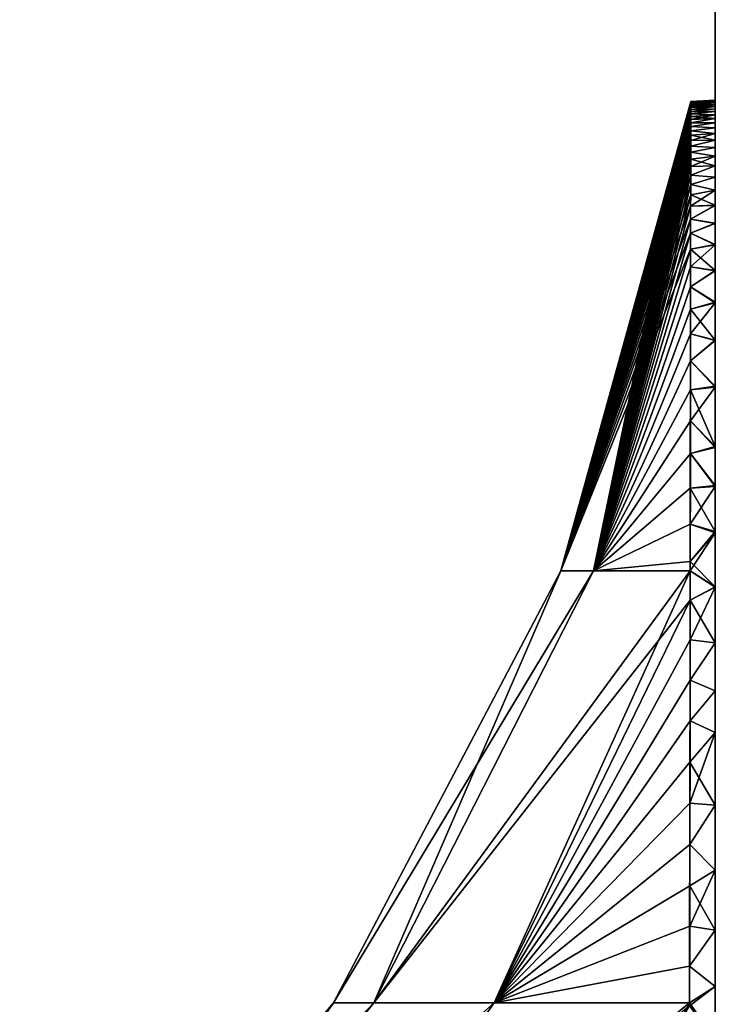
# Model space of a CAD drawing. Header units: millimetres. Extents: x -214 to 214, y -69 to 583.
# Tile 14 of 93: x -96 to -67, y 51 to 91. Entities that reach past the tile are written whole.
import ezdxf

# ---------------------------------------------------------------- set-up
doc = ezdxf.new("R2010")
doc.units = ezdxf.units.MM
doc.header["$LTSCALE"] = 62.021132
for name, color, linetype in [('781', 7, 'CONTINUOUS'), ('782', 7, 'CONTINUOUS'), ('80', 7, 'CONTINUOUS')]:
    doc.layers.add(name, color=color, linetype=linetype)

msp = doc.modelspace()

# ---------------------------------------------------------------- linework, layer by layer
at = {"layer": '781', "color": 7, "linetype": 'Continuous'}
for points in [[(-73.356, 68.506, 0), (-72.014, 68.506, 14.256), (-68.009, 87.801, 0.159), (-73.356, 68.506, 0)], [(-68.009, 87.792, -0.476), (-73.356, 68.506, 0), (-68.009, 87.801, -0.159), (-68.009, 87.792, -0.476)], [(-68.009, 87.801, -0.159), (-73.356, 68.506, 0), (-68.009, 87.801, 0.159), (-68.009, 87.801, -0.159)], [(-68.009, 87.775, -0.794), (-73.356, 68.506, 0), (-68.009, 87.792, -0.476), (-68.009, 87.775, -0.794)], [(-68.009, 87.749, -1.115), (-73.356, 68.506, 0), (-68.009, 87.775, -0.794), (-68.009, 87.749, -1.115)], [(-68.009, 87.713, -1.437), (-73.356, 68.506, 0), (-68.009, 87.749, -1.115), (-68.009, 87.713, -1.437)], [(-68.009, 87.669, -1.763), (-73.356, 68.506, 0), (-68.009, 87.713, -1.437), (-68.009, 87.669, -1.763)], [(-68.009, 87.615, -2.093), (-73.356, 68.506, 0), (-68.009, 87.669, -1.763), (-68.009, 87.615, -2.093)], [(-68.009, 87.55, -2.428), (-73.356, 68.506, 0), (-68.009, 87.615, -2.093), (-68.009, 87.55, -2.428)], [(-68.009, 87.476, -2.769), (-73.356, 68.506, 0), (-68.009, 87.55, -2.428), (-68.009, 87.476, -2.769)], [(-68.009, 87.39, -3.116), (-73.356, 68.506, 0), (-68.009, 87.476, -2.769), (-68.009, 87.39, -3.116)], [(-68.009, 87.801, 0.159), (-72.014, 68.506, 14.256), (-68.009, 87.792, 0.476), (-68.009, 87.801, 0.159)], [(-68.009, 87.792, 0.476), (-72.014, 68.506, 14.256), (-68.009, 87.775, 0.794), (-68.009, 87.792, 0.476)], [(-68.009, 87.775, 0.794), (-72.014, 68.506, 14.256), (-68.009, 87.749, 1.115), (-68.009, 87.775, 0.794)], [(-68.009, 87.749, 1.115), (-72.014, 68.506, 14.256), (-68.009, 87.713, 1.437), (-68.009, 87.749, 1.115)], [(-68.009, 87.713, 1.437), (-72.014, 68.506, 14.256), (-68.009, 87.669, 1.763), (-68.009, 87.713, 1.437)], [(-68.009, 87.669, 1.763), (-72.014, 68.506, 14.256), (-68.009, 87.615, 2.093), (-68.009, 87.669, 1.763)], [(-68.009, 87.615, 2.093), (-72.014, 68.506, 14.256), (-68.009, 87.55, 2.428), (-68.009, 87.615, 2.093)], [(-68.009, 87.55, 2.428), (-72.014, 68.506, 14.256), (-68.009, 87.476, 2.769), (-68.009, 87.55, 2.428)], [(-68.009, 87.476, 2.769), (-72.014, 68.506, 14.256), (-68.009, 87.39, 3.116), (-68.009, 87.476, 2.769)], [(-68.009, 87.292, -3.471), (-73.356, 68.506, 0), (-68.009, 87.39, -3.116), (-68.009, 87.292, -3.471)], [(-68.01, 87.183, -3.834), (-73.356, 68.506, 0), (-68.009, 87.292, -3.471), (-68.01, 87.183, -3.834)], [(-68.01, 87.059, -4.207), (-73.356, 68.506, 0), (-68.01, 87.183, -3.834), (-68.01, 87.059, -4.207)], [(-68.01, 86.922, -4.591), (-73.356, 68.506, 0), (-68.01, 87.059, -4.207), (-68.01, 86.922, -4.591)], [(-68.009, 87.39, 3.116), (-72.014, 68.506, 14.256), (-68.009, 87.292, 3.471), (-68.009, 87.39, 3.116)], [(-68.009, 87.292, 3.471), (-72.014, 68.506, 14.256), (-68.01, 87.183, 3.834), (-68.009, 87.292, 3.471)], [(-68.01, 87.183, 3.834), (-72.014, 68.506, 14.256), (-68.01, 87.059, 4.207), (-68.01, 87.183, 3.834)], [(-68.01, 87.059, 4.207), (-72.014, 68.506, 14.256), (-68.01, 86.922, 4.591), (-68.01, 87.059, 4.207)], [(-68.01, 86.768, -4.988), (-73.356, 68.506, 0), (-68.01, 86.922, -4.591), (-68.01, 86.768, -4.988)], [(-68.01, 86.598, -5.398), (-73.356, 68.506, 0), (-68.01, 86.768, -4.988), (-68.01, 86.598, -5.398)], [(-68.01, 86.922, 4.591), (-72.014, 68.506, 14.256), (-68.01, 86.768, 4.988), (-68.01, 86.922, 4.591)], [(-68.01, 86.768, 4.988), (-72.014, 68.506, 14.256), (-68.01, 86.598, 5.398), (-68.01, 86.768, 4.988)], [(-68.011, 86.41, -5.824), (-73.356, 68.506, 0), (-68.01, 86.598, -5.398), (-68.011, 86.41, -5.824)], [(-68.011, 86.201, -6.267), (-73.356, 68.506, 0), (-68.011, 86.41, -5.824), (-68.011, 86.201, -6.267)], [(-68.011, 85.971, -6.73), (-73.356, 68.506, 0), (-68.011, 86.201, -6.267), (-68.011, 85.971, -6.73)], [(-68.01, 86.598, 5.398), (-72.014, 68.506, 14.256), (-68.011, 86.41, 5.824), (-68.01, 86.598, 5.398)], [(-68.011, 86.41, 5.824), (-72.014, 68.506, 14.256), (-68.011, 86.201, 6.267), (-68.011, 86.41, 5.824)], [(-68.011, 86.201, 6.267), (-72.014, 68.506, 14.256), (-68.011, 85.971, 6.73), (-68.011, 86.201, 6.267)], [(-68.011, 85.716, -7.214), (-73.356, 68.506, 0), (-68.011, 85.971, -6.73), (-68.011, 85.716, -7.214)], [(-68.011, 85.971, 6.73), (-72.014, 68.506, 14.256), (-68.011, 85.716, 7.214), (-68.011, 85.971, 6.73)], [(-68.012, 85.434, -7.722), (-73.356, 68.506, 0), (-68.011, 85.716, -7.214), (-68.012, 85.434, -7.722)], [(-68.012, 85.122, -8.257), (-73.356, 68.506, 0), (-68.012, 85.434, -7.722), (-68.012, 85.122, -8.257)], [(-68.011, 85.716, 7.214), (-72.014, 68.506, 14.256), (-68.012, 85.434, 7.722), (-68.011, 85.716, 7.214)], [(-68.012, 85.434, 7.722), (-72.014, 68.506, 14.256), (-68.012, 85.122, 8.257), (-68.012, 85.434, 7.722)], [(-68.013, 84.776, -8.823), (-73.356, 68.506, 0), (-68.012, 85.122, -8.257), (-68.013, 84.776, -8.823)], [(-68.012, 85.122, 8.257), (-72.014, 68.506, 14.256), (-68.013, 84.776, 8.823), (-68.012, 85.122, 8.257)], [(-68.013, 84.393, -9.423), (-73.356, 68.506, 0), (-68.013, 84.776, -8.823), (-68.013, 84.393, -9.423)], [(-68.013, 84.776, 8.823), (-72.014, 68.506, 14.256), (-68.013, 84.393, 9.423), (-68.013, 84.776, 8.823)], [(-68.013, 83.968, -10.062), (-73.356, 68.506, 0), (-68.013, 84.393, -9.423), (-68.013, 83.968, -10.062)], [(-68.013, 84.393, 9.423), (-72.014, 68.506, 14.256), (-68.013, 83.968, 10.062), (-68.013, 84.393, 9.423)], [(-68.014, 83.496, -10.744), (-73.356, 68.506, 0), (-68.013, 83.968, -10.062), (-68.014, 83.496, -10.744)], [(-68.013, 83.968, 10.062), (-72.014, 68.506, 14.256), (-68.014, 83.496, 10.744), (-68.013, 83.968, 10.062)], [(-68.015, 82.97, -11.476), (-73.356, 68.506, 0), (-68.014, 83.496, -10.744), (-68.015, 82.97, -11.476)], [(-68.014, 83.496, 10.744), (-72.014, 68.506, 14.256), (-68.015, 82.97, 11.476), (-68.014, 83.496, 10.744)], [(-68.015, 82.385, -12.263), (-73.356, 68.506, 0), (-68.015, 82.97, -11.476), (-68.015, 82.385, -12.263)], [(-68.015, 82.97, 11.476), (-72.014, 68.506, 14.256), (-68.015, 82.385, 12.263), (-68.015, 82.97, 11.476)], [(-68.016, 81.731, -13.113), (-73.356, 68.506, 0), (-68.015, 82.385, -12.263), (-68.016, 81.731, -13.113)], [(-68.015, 82.385, 12.263), (-72.014, 68.506, 14.256), (-68.016, 81.731, 13.113), (-68.015, 82.385, 12.263)], [(-72.014, 68.506, -14.256), (-73.356, 68.506, 0), (-68.016, 81.731, -13.113), (-72.014, 68.506, -14.256)], [(-68.017, 81.001, -14.033), (-72.014, 68.506, -14.256), (-68.016, 81.731, -13.113), (-68.017, 81.001, -14.033)], [(-68.016, 81.731, 13.113), (-72.014, 68.506, 14.256), (-68.017, 81.001, 14.033), (-68.016, 81.731, 13.113)], [(-68.018, 80.184, -15.033), (-72.014, 68.506, -14.256), (-68.017, 81.001, -14.033), (-68.018, 80.184, -15.033)], [(-72.014, 68.506, 14.256), (-68.031, 68.511, 28.007), (-68.017, 81.001, 14.033), (-72.014, 68.506, 14.256)], [(-68.017, 81.001, 14.033), (-68.031, 68.511, 28.007), (-68.018, 80.184, 15.033), (-68.017, 81.001, 14.033)], [(-68.019, 79.271, -16.123), (-72.014, 68.506, -14.256), (-68.018, 80.184, -15.033), (-68.019, 79.271, -16.123)], [(-68.018, 80.184, 15.033), (-68.031, 68.511, 28.007), (-68.019, 79.271, 16.123), (-68.018, 80.184, 15.033)], [(-68.02, 78.253, -17.309), (-72.014, 68.506, -14.256), (-68.019, 79.271, -16.123), (-68.02, 78.253, -17.309)], [(-68.019, 79.271, 16.123), (-68.031, 68.511, 28.007), (-68.02, 78.253, 17.309), (-68.019, 79.271, 16.123)], [(-68.021, 77.144, -18.576), (-72.014, 68.506, -14.256), (-68.02, 78.253, -17.309), (-68.021, 77.144, -18.576)], [(-68.02, 78.253, 17.309), (-68.031, 68.511, 28.007), (-68.021, 77.144, 18.576), (-68.02, 78.253, 17.309)], [(-68.023, 75.953, -19.913), (-72.014, 68.506, -14.256), (-68.021, 77.144, -18.576), (-68.023, 75.953, -19.913)], [(-68.021, 77.144, 18.576), (-68.031, 68.511, 28.007), (-68.023, 75.953, 19.913), (-68.021, 77.144, 18.576)], [(-68.024, 74.681, -21.32), (-72.014, 68.506, -14.256), (-68.023, 75.953, -19.913), (-68.024, 74.681, -21.32)], [(-68.023, 75.953, 19.913), (-68.031, 68.511, 28.007), (-68.024, 74.681, 21.32), (-68.023, 75.953, 19.913)], [(-68.026, 73.333, -22.796), (-72.014, 68.506, -14.256), (-68.024, 74.681, -21.32), (-68.026, 73.333, -22.796)], [(-68.024, 74.681, 21.32), (-68.031, 68.511, 28.007), (-68.026, 73.333, 22.796), (-68.024, 74.681, 21.32)], [(-68.027, 71.914, -24.337), (-72.014, 68.506, -14.256), (-68.026, 73.333, -22.796), (-68.027, 71.914, -24.337)], [(-68.031, 68.511, 28.007), (-68.031, 68.888, 27.601), (-68.026, 73.333, 22.796), (-68.031, 68.511, 28.007)], [(-68.031, 68.888, 27.601), (-68.029, 70.429, 25.941), (-68.026, 73.333, 22.796), (-68.031, 68.888, 27.601)], [(-68.027, 71.914, 24.337), (-68.026, 73.333, 22.796), (-68.029, 70.429, 25.941), (-68.027, 71.914, 24.337)], [(-68.029, 70.429, -25.941), (-72.014, 68.506, -14.256), (-68.027, 71.914, -24.337), (-68.029, 70.429, -25.941)], [(-68.031, 68.888, -27.601), (-72.014, 68.506, -14.256), (-68.029, 70.429, -25.941), (-68.031, 68.888, -27.601)], [(-68.031, 68.511, -28.007), (-72.014, 68.506, -14.256), (-68.031, 68.888, -27.601), (-68.031, 68.511, -28.007)], [(-81.031, 50.751, -16.835), (-82.701, 50.751, 0), (-72.014, 68.506, -14.256), (-81.031, 50.751, -16.835)], [(-82.701, 50.751, 0), (-81.031, 50.751, 16.835), (-73.356, 68.506, 0), (-82.701, 50.751, 0)], [(-72.014, 68.506, -14.256), (-82.701, 50.751, 0), (-73.356, 68.506, 0), (-72.014, 68.506, -14.256)], [(-68.033, 67.3, -29.312), (-81.031, 50.751, -16.835), (-68.031, 68.511, -28.007), (-68.033, 67.3, -29.312)], [(-68.031, 68.511, -28.007), (-81.031, 50.751, -16.835), (-72.014, 68.506, -14.256), (-68.031, 68.511, -28.007)], [(-81.031, 50.751, 16.835), (-76.086, 50.751, 33.014), (-68.031, 68.511, 28.007), (-81.031, 50.751, 16.835)], [(-72.014, 68.506, 14.256), (-81.031, 50.751, 16.835), (-68.031, 68.511, 28.007), (-72.014, 68.506, 14.256)], [(-73.356, 68.506, 0), (-81.031, 50.751, 16.835), (-72.014, 68.506, 14.256), (-73.356, 68.506, 0)], [(-68.031, 68.511, 28.007), (-76.086, 50.751, 33.014), (-68.033, 67.3, 29.312), (-68.031, 68.511, 28.007)], [(-76.086, 50.751, -33.014), (-81.031, 50.751, -16.835), (-68.033, 67.3, -29.312), (-76.086, 50.751, -33.014)], [(-68.035, 65.673, -31.068), (-76.086, 50.751, -33.014), (-68.033, 67.3, -29.312), (-68.035, 65.673, -31.068)], [(-68.033, 67.3, 29.312), (-76.086, 50.751, 33.014), (-68.035, 65.673, 31.068), (-68.033, 67.3, 29.312)], [(-68.037, 64.018, -32.863), (-76.086, 50.751, -33.014), (-68.035, 65.673, -31.068), (-68.037, 64.018, -32.863)], [(-76.086, 50.751, 33.014), (-68.058, 50.751, 47.907), (-68.035, 65.673, 31.068), (-76.086, 50.751, 33.014)], [(-68.035, 65.673, 31.068), (-68.058, 50.751, 47.907), (-68.037, 64.018, 32.863), (-68.035, 65.673, 31.068)], [(-68.04, 62.342, -34.692), (-76.086, 50.751, -33.014), (-68.037, 64.018, -32.863), (-68.04, 62.342, -34.692)], [(-68.037, 64.018, 32.863), (-68.058, 50.751, 47.907), (-68.04, 62.342, 34.692), (-68.037, 64.018, 32.863)], [(-68.042, 60.652, -36.55), (-76.086, 50.751, -33.014), (-68.04, 62.342, -34.692), (-68.042, 60.652, -36.55)], [(-68.04, 62.342, 34.692), (-68.058, 50.751, 47.907), (-68.042, 60.652, 36.55), (-68.04, 62.342, 34.692)], [(-68.044, 58.957, -38.434), (-76.086, 50.751, -33.014), (-68.042, 60.652, -36.55), (-68.044, 58.957, -38.434)], [(-68.042, 60.652, 36.55), (-68.058, 50.751, 47.907), (-68.044, 58.957, 38.434), (-68.042, 60.652, 36.55)], [(-68.047, 57.26, -40.34), (-76.086, 50.751, -33.014), (-68.044, 58.957, -38.434), (-68.047, 57.26, -40.34)], [(-68.044, 58.957, 38.434), (-68.058, 50.751, 47.907), (-68.047, 57.26, 40.34), (-68.044, 58.957, 38.434)], [(-68.05, 55.569, -42.265), (-76.086, 50.751, -33.014), (-68.047, 57.26, -40.34), (-68.05, 55.569, -42.265)], [(-68.047, 57.26, 40.34), (-68.058, 50.751, 47.907), (-68.05, 55.569, 42.265), (-68.047, 57.26, 40.34)], [(-68.053, 53.898, -44.192), (-76.086, 50.751, -33.014), (-68.05, 55.569, -42.265), (-68.053, 53.898, -44.192)], [(-68.05, 55.569, 42.265), (-68.058, 50.751, 47.907), (-68.053, 53.898, 44.192), (-68.05, 55.569, 42.265)], [(-68.056, 52.254, -46.119), (-76.086, 50.751, -33.014), (-68.053, 53.898, -44.192), (-68.056, 52.254, -46.119)], [(-68.058, 50.751, 47.907), (-68.056, 52.254, 46.119), (-68.053, 53.898, 44.192), (-68.058, 50.751, 47.907)], [(-68.058, 50.751, -47.907), (-76.086, 50.751, -33.014), (-68.056, 52.254, -46.119), (-68.058, 50.751, -47.907)], [(-93.392, 35.405, -20.726), (-95.595, 35.405), (-81.031, 50.751, -16.835), (-93.392, 35.405, -20.726)], [(-95.595, 35.405), (-93.392, 35.405, 20.726), (-82.701, 50.751, 0), (-95.595, 35.405)], [(-81.031, 50.751, -16.835), (-95.595, 35.405), (-82.701, 50.751, 0), (-81.031, 50.751, -16.835)], [(-86.88, 35.405, -40.526), (-93.392, 35.405, -20.726), (-76.086, 50.751, -33.014), (-86.88, 35.405, -40.526)], [(-76.086, 50.751, -33.014), (-93.392, 35.405, -20.726), (-81.031, 50.751, -16.835), (-76.086, 50.751, -33.014)], [(-93.392, 35.405, 20.726), (-86.88, 35.405, 40.526), (-76.086, 50.751, 33.014), (-93.392, 35.405, 20.726)], [(-82.701, 50.751, 0), (-93.392, 35.405, 20.726), (-81.031, 50.751, 16.835), (-82.701, 50.751, 0)], [(-81.031, 50.751, 16.835), (-93.392, 35.405, 20.726), (-76.086, 50.751, 33.014), (-81.031, 50.751, 16.835)], [(-68.059, 50.635, -48.047), (-86.88, 35.405, -40.526), (-68.058, 50.751, -47.907), (-68.059, 50.635, -48.047)], [(-68.058, 50.751, -47.907), (-86.88, 35.405, -40.526), (-76.086, 50.751, -33.014), (-68.058, 50.751, -47.907)], [(-86.88, 35.405, 40.526), (-76.352, 35.405, 58.514), (-68.058, 50.751, 47.907), (-86.88, 35.405, 40.526)], [(-76.086, 50.751, 33.014), (-86.88, 35.405, 40.526), (-68.058, 50.751, 47.907), (-76.086, 50.751, 33.014)], [(-68.058, 50.751, 47.907), (-76.352, 35.405, 58.514), (-68.059, 50.635, 48.047), (-68.058, 50.751, 47.907)]]:
    msp.add_3dface(points, dxfattribs=at)
at = {"layer": '782', "color": 7, "linetype": 'Continuous'}
for points in [[(-68.009, 87.801, -0.159), (-68.009, 87.801, 0.159), (-67, 87.855, 0.003), (-68.009, 87.801, -0.159)], [(-67, 87.848, -0.397), (-68.009, 87.801, -0.159), (-67, 87.855, 0.003), (-67, 87.848, -0.397)], [(-67, 87.855, 0.003), (-68.009, 87.801, 0.159), (-67, 87.848, 0.402), (-67, 87.855, 0.003)], [(-68.009, 87.792, -0.476), (-68.009, 87.801, -0.159), (-67, 87.848, -0.397), (-68.009, 87.792, -0.476)], [(-67, 87.828, -0.798), (-68.009, 87.792, -0.476), (-67, 87.848, -0.397), (-67, 87.828, -0.798)], [(-68.009, 87.801, 0.159), (-68.009, 87.792, 0.476), (-67, 87.848, 0.402), (-68.009, 87.801, 0.159)], [(-68.009, 87.792, 0.476), (-68.009, 87.775, 0.794), (-67, 87.848, 0.402), (-68.009, 87.792, 0.476)], [(-67, 87.848, 0.402), (-68.009, 87.775, 0.794), (-67, 87.827, 0.803), (-67, 87.848, 0.402)], [(-68.009, 87.775, -0.794), (-68.009, 87.792, -0.476), (-67, 87.828, -0.798), (-68.009, 87.775, -0.794)], [(-67, 87.793, -1.202), (-68.009, 87.775, -0.794), (-67, 87.828, -0.798), (-67, 87.793, -1.202)], [(-68.009, 87.775, 0.794), (-68.009, 87.749, 1.115), (-67, 87.827, 0.803), (-68.009, 87.775, 0.794)], [(-67, 87.827, 0.803), (-68.009, 87.749, 1.115), (-67, 87.793, 1.207), (-67, 87.827, 0.803)], [(-68.009, 87.713, -1.437), (-68.009, 87.749, -1.115), (-67, 87.793, -1.202), (-68.009, 87.713, -1.437)], [(-67, 87.744, -1.61), (-68.009, 87.713, -1.437), (-67, 87.793, -1.202), (-67, 87.744, -1.61)], [(-68.009, 87.749, -1.115), (-68.009, 87.775, -0.794), (-67, 87.793, -1.202), (-68.009, 87.749, -1.115)], [(-68.009, 87.749, 1.115), (-68.009, 87.713, 1.437), (-67, 87.793, 1.207), (-68.009, 87.749, 1.115)], [(-67, 87.793, 1.207), (-68.009, 87.713, 1.437), (-67, 87.744, 1.616), (-67, 87.793, 1.207)], [(-68.009, 87.669, -1.763), (-68.009, 87.713, -1.437), (-67, 87.744, -1.61), (-68.009, 87.669, -1.763)], [(-67, 87.68, -2.024), (-68.009, 87.669, -1.763), (-67, 87.744, -1.61), (-67, 87.68, -2.024)], [(-68.009, 87.713, 1.437), (-68.009, 87.669, 1.763), (-67, 87.744, 1.616), (-68.009, 87.713, 1.437)], [(-67, 87.744, 1.616), (-68.009, 87.669, 1.763), (-67, 87.679, 2.03), (-67, 87.744, 1.616)], [(-68.009, 87.615, -2.093), (-68.009, 87.669, -1.763), (-67, 87.68, -2.024), (-68.009, 87.615, -2.093)], [(-67, 87.601, -2.446), (-68.009, 87.615, -2.093), (-67, 87.68, -2.024), (-67, 87.601, -2.446)], [(-68.009, 87.669, 1.763), (-68.009, 87.615, 2.093), (-67, 87.679, 2.03), (-68.009, 87.669, 1.763)], [(-68.009, 87.615, 2.093), (-68.009, 87.55, 2.428), (-67, 87.679, 2.03), (-68.009, 87.615, 2.093)], [(-67, 87.679, 2.03), (-68.009, 87.55, 2.428), (-67, 87.599, 2.452), (-67, 87.679, 2.03)], [(-68.009, 87.55, -2.428), (-68.009, 87.615, -2.093), (-67, 87.601, -2.446), (-68.009, 87.55, -2.428)], [(-68.009, 87.476, -2.769), (-68.009, 87.55, -2.428), (-67, 87.601, -2.446), (-68.009, 87.476, -2.769)], [(-67, 87.504, -2.878), (-68.009, 87.476, -2.769), (-67, 87.601, -2.446), (-67, 87.504, -2.878)], [(-68.009, 87.55, 2.428), (-68.009, 87.476, 2.769), (-67, 87.599, 2.452), (-68.009, 87.55, 2.428)], [(-67, 87.599, 2.452), (-68.009, 87.476, 2.769), (-67, 87.503, 2.884), (-67, 87.599, 2.452)], [(-68.009, 87.39, -3.116), (-68.009, 87.476, -2.769), (-67, 87.504, -2.878), (-68.009, 87.39, -3.116)], [(-67, 87.39, -3.321), (-68.009, 87.39, -3.116), (-67, 87.504, -2.878), (-67, 87.39, -3.321)], [(-68.009, 87.476, 2.769), (-68.009, 87.39, 3.116), (-67, 87.503, 2.884), (-68.009, 87.476, 2.769)], [(-67, 87.503, 2.884), (-68.009, 87.39, 3.116), (-67, 87.388, 3.327), (-67, 87.503, 2.884)], [(-68.009, 87.292, 3.471), (-68.01, 87.183, 3.834), (-67, 87.254, 3.783), (-68.009, 87.292, 3.471)], [(-68.01, 87.183, -3.834), (-68.009, 87.292, -3.471), (-67, 87.256, -3.777), (-68.01, 87.183, -3.834)], [(-67, 87.101, -4.25), (-68.01, 87.183, -3.834), (-67, 87.256, -3.777), (-67, 87.101, -4.25)], [(-68.01, 87.183, 3.834), (-68.01, 87.059, 4.207), (-67, 87.254, 3.783), (-68.01, 87.183, 3.834)], [(-67, 87.254, 3.783), (-68.01, 87.059, 4.207), (-67, 87.098, 4.256), (-67, 87.254, 3.783)], [(-68.01, 87.059, -4.207), (-68.01, 87.183, -3.834), (-67, 87.101, -4.25), (-68.01, 87.059, -4.207)], [(-68.01, 86.922, -4.591), (-68.01, 87.059, -4.207), (-67, 87.101, -4.25), (-68.01, 86.922, -4.591)], [(-67, 86.922, -4.741), (-68.01, 86.922, -4.591), (-67, 87.101, -4.25), (-67, 86.922, -4.741)], [(-68.01, 87.059, 4.207), (-68.01, 86.922, 4.591), (-67, 87.098, 4.256), (-68.01, 87.059, 4.207)], [(-67, 87.098, 4.256), (-68.01, 86.922, 4.591), (-67, 86.919, 4.748), (-67, 87.098, 4.256)], [(-68.009, 87.292, -3.471), (-68.009, 87.39, -3.116), (-67, 87.39, -3.321), (-68.009, 87.292, -3.471)], [(-67, 87.256, -3.777), (-68.009, 87.292, -3.471), (-67, 87.39, -3.321), (-67, 87.256, -3.777)], [(-68.009, 87.39, 3.116), (-68.009, 87.292, 3.471), (-67, 87.388, 3.327), (-68.009, 87.39, 3.116)], [(-67, 87.388, 3.327), (-68.009, 87.292, 3.471), (-67, 87.254, 3.783), (-67, 87.388, 3.327)], [(-68.01, 86.768, -4.988), (-68.01, 86.922, -4.591), (-67, 86.922, -4.741), (-68.01, 86.768, -4.988)], [(-67, 86.717, -5.254), (-68.01, 86.768, -4.988), (-67, 86.922, -4.741), (-67, 86.717, -5.254)], [(-68.01, 86.922, 4.591), (-68.01, 86.768, 4.988), (-67, 86.919, 4.748), (-68.01, 86.922, 4.591)], [(-67, 86.919, 4.748), (-68.01, 86.768, 4.988), (-67, 86.714, 5.261), (-67, 86.919, 4.748)], [(-68.01, 86.598, -5.398), (-68.01, 86.768, -4.988), (-67, 86.717, -5.254), (-68.01, 86.598, -5.398)], [(-68.01, 86.768, 4.988), (-68.01, 86.598, 5.398), (-67, 86.714, 5.261), (-68.01, 86.768, 4.988)], [(-67, 86.482, -5.793), (-68.01, 86.598, -5.398), (-67, 86.717, -5.254), (-67, 86.482, -5.793)], [(-67, 86.714, 5.261), (-68.01, 86.598, 5.398), (-67, 86.479, 5.8), (-67, 86.714, 5.261)], [(-68.011, 86.41, -5.824), (-68.01, 86.598, -5.398), (-67, 86.482, -5.793), (-68.011, 86.41, -5.824)], [(-68.01, 86.598, 5.398), (-68.011, 86.41, 5.824), (-67, 86.479, 5.8), (-68.01, 86.598, 5.398)], [(-67, 86.215, -6.361), (-68.011, 86.41, -5.824), (-67, 86.482, -5.793), (-67, 86.215, -6.361)], [(-68.011, 86.41, 5.824), (-68.011, 86.201, 6.267), (-67, 86.479, 5.8), (-68.011, 86.41, 5.824)], [(-67, 86.479, 5.8), (-68.011, 86.201, 6.267), (-67, 86.211, 6.369), (-67, 86.479, 5.8)], [(-68.011, 86.201, -6.267), (-68.011, 86.41, -5.824), (-67, 86.215, -6.361), (-68.011, 86.201, -6.267)], [(-68.011, 85.971, -6.73), (-68.011, 86.201, -6.267), (-67, 86.215, -6.361), (-68.011, 85.971, -6.73)], [(-67, 85.909, -6.964), (-68.011, 85.971, -6.73), (-67, 86.215, -6.361), (-67, 85.909, -6.964)], [(-68.011, 86.201, 6.267), (-68.011, 85.971, 6.73), (-67, 86.211, 6.369), (-68.011, 86.201, 6.267)], [(-67, 86.211, 6.369), (-68.011, 85.971, 6.73), (-67, 85.905, 6.972), (-67, 86.211, 6.369)], [(-68.011, 85.716, -7.214), (-68.011, 85.971, -6.73), (-67, 85.909, -6.964), (-68.011, 85.716, -7.214)], [(-68.011, 85.971, 6.73), (-68.011, 85.716, 7.214), (-67, 85.905, 6.972), (-68.011, 85.971, 6.73)], [(-67, 85.559, -7.608), (-68.011, 85.716, -7.214), (-67, 85.909, -6.964), (-67, 85.559, -7.608)], [(-67, 85.905, 6.972), (-68.011, 85.716, 7.214), (-67, 85.554, 7.617), (-67, 85.905, 6.972)], [(-68.012, 85.434, -7.722), (-68.011, 85.716, -7.214), (-67, 85.559, -7.608), (-68.012, 85.434, -7.722)], [(-68.011, 85.716, 7.214), (-68.012, 85.434, 7.722), (-67, 85.554, 7.617), (-68.011, 85.716, 7.214)], [(-67, 85.158, -8.301), (-68.012, 85.434, -7.722), (-67, 85.559, -7.608), (-67, 85.158, -8.301)], [(-68.012, 85.434, 7.722), (-68.012, 85.122, 8.257), (-67, 85.554, 7.617), (-68.012, 85.434, 7.722)], [(-67, 85.554, 7.617), (-68.012, 85.122, 8.257), (-67, 85.152, 8.311), (-67, 85.554, 7.617)], [(-68.012, 85.122, -8.257), (-68.012, 85.434, -7.722), (-67, 85.158, -8.301), (-68.012, 85.122, -8.257)], [(-68.013, 84.776, -8.823), (-68.012, 85.122, -8.257), (-67, 85.158, -8.301), (-68.013, 84.776, -8.823)], [(-67, 84.695, -9.052), (-68.013, 84.776, -8.823), (-67, 85.158, -8.301), (-67, 84.695, -9.052)], [(-68.012, 85.122, 8.257), (-68.013, 84.776, 8.823), (-67, 85.152, 8.311), (-68.012, 85.122, 8.257)], [(-67, 85.152, 8.311), (-68.013, 84.776, 8.823), (-67, 84.688, 9.062), (-67, 85.152, 8.311)], [(-68.013, 84.393, -9.423), (-68.013, 84.776, -8.823), (-67, 84.695, -9.052), (-68.013, 84.393, -9.423)], [(-68.013, 84.776, 8.823), (-68.013, 84.393, 9.423), (-67, 84.688, 9.062), (-68.013, 84.776, 8.823)], [(-67, 84.159, -9.874), (-68.013, 84.393, -9.423), (-67, 84.695, -9.052), (-67, 84.159, -9.874)], [(-67, 84.688, 9.062), (-68.013, 84.393, 9.423), (-67, 84.152, 9.885), (-67, 84.688, 9.062)], [(-68.013, 83.968, -10.062), (-68.013, 84.393, -9.423), (-67, 84.159, -9.874), (-68.013, 83.968, -10.062)], [(-68.013, 84.393, 9.423), (-68.013, 83.968, 10.062), (-67, 84.152, 9.885), (-68.013, 84.393, 9.423)], [(-68.013, 83.968, 10.062), (-68.014, 83.496, 10.744), (-67, 84.152, 9.885), (-68.013, 83.968, 10.062)], [(-67, 84.152, 9.885), (-68.014, 83.496, 10.744), (-67, 83.525, 10.795), (-67, 84.152, 9.885)], [(-68.014, 83.496, -10.744), (-68.013, 83.968, -10.062), (-67, 83.535, -10.782), (-68.014, 83.496, -10.744)], [(-67, 83.535, -10.782), (-68.013, 83.968, -10.062), (-67, 84.159, -9.874), (-67, 83.535, -10.782)], [(-68.015, 82.97, -11.476), (-68.014, 83.496, -10.744), (-67, 83.535, -10.782), (-68.015, 82.97, -11.476)], [(-67, 82.798, -11.799), (-68.015, 82.97, -11.476), (-67, 83.535, -10.782), (-67, 82.798, -11.799)], [(-68.014, 83.496, 10.744), (-68.015, 82.97, 11.476), (-67, 83.525, 10.795), (-68.014, 83.496, 10.744)], [(-67, 83.525, 10.795), (-68.015, 82.97, 11.476), (-67, 82.787, 11.814), (-67, 83.525, 10.795)], [(-68.015, 82.385, -12.263), (-68.015, 82.97, -11.476), (-67, 82.798, -11.799), (-68.015, 82.385, -12.263)], [(-68.015, 82.97, 11.476), (-68.015, 82.385, 12.263), (-67, 82.787, 11.814), (-68.015, 82.97, 11.476)], [(-67, 81.919, -12.957), (-68.015, 82.385, -12.263), (-67, 82.798, -11.799), (-67, 81.919, -12.957)], [(-67, 82.787, 11.814), (-68.015, 82.385, 12.263), (-67, 81.906, 12.974), (-67, 82.787, 11.814)], [(-68.016, 81.731, -13.113), (-68.015, 82.385, -12.263), (-67, 81.919, -12.957), (-68.016, 81.731, -13.113)], [(-68.015, 82.385, 12.263), (-68.016, 81.731, 13.113), (-67, 81.906, 12.974), (-68.015, 82.385, 12.263)], [(-68.016, 81.731, 13.113), (-68.017, 81.001, 14.033), (-67, 81.906, 12.974), (-68.016, 81.731, 13.113)], [(-67, 81.906, 12.974), (-68.017, 81.001, 14.033), (-67, 80.834, 14.324), (-67, 81.906, 12.974)], [(-67, 80.85, -14.304), (-68.016, 81.731, -13.113), (-67, 81.919, -12.957), (-67, 80.85, -14.304)], [(-68.017, 81.001, -14.033), (-68.016, 81.731, -13.113), (-67, 80.85, -14.304), (-68.017, 81.001, -14.033)], [(-68.018, 80.184, -15.033), (-68.017, 81.001, -14.033), (-67, 80.85, -14.304), (-68.018, 80.184, -15.033)], [(-68.017, 81.001, 14.033), (-68.018, 80.184, 15.033), (-67, 80.834, 14.324), (-68.017, 81.001, 14.033)], [(-67, 79.547, -15.879), (-68.018, 80.184, -15.033), (-67, 80.85, -14.304), (-67, 79.547, -15.879)], [(-67, 80.834, 14.324), (-68.018, 80.184, 15.033), (-67, 79.528, 15.902), (-67, 80.834, 14.324)], [(-68.019, 79.271, -16.123), (-68.018, 80.184, -15.033), (-67, 79.547, -15.879), (-68.019, 79.271, -16.123)], [(-68.018, 80.184, 15.033), (-68.019, 79.271, 16.123), (-67, 79.528, 15.902), (-68.018, 80.184, 15.033)], [(-68.019, 79.271, 16.123), (-68.02, 78.253, 17.309), (-67, 79.528, 15.902), (-68.019, 79.271, 16.123)], [(-67, 79.528, 15.902), (-68.02, 78.253, 17.309), (-67, 77.97, 17.716), (-67, 79.528, 15.902)], [(-67, 77.994, -17.689), (-68.019, 79.271, -16.123), (-67, 79.547, -15.879), (-67, 77.994, -17.689)], [(-68.02, 78.253, -17.309), (-68.019, 79.271, -16.123), (-67, 77.994, -17.689), (-68.02, 78.253, -17.309)], [(-68.021, 77.144, -18.576), (-68.02, 78.253, -17.309), (-67, 77.994, -17.689), (-68.021, 77.144, -18.576)], [(-68.02, 78.253, 17.309), (-68.021, 77.144, 18.576), (-67, 77.97, 17.716), (-68.02, 78.253, 17.309)], [(-67, 76.094, -19.836), (-68.021, 77.144, -18.576), (-67, 77.994, -17.689), (-67, 76.094, -19.836)], [(-67, 77.97, 17.716), (-68.021, 77.144, 18.576), (-67, 76.065, 19.868), (-67, 77.97, 17.716)], [(-68.023, 75.953, -19.913), (-68.021, 77.144, -18.576), (-67, 76.094, -19.836), (-68.023, 75.953, -19.913)], [(-68.021, 77.144, 18.576), (-68.023, 75.953, 19.913), (-67, 76.065, 19.868), (-68.021, 77.144, 18.576)], [(-67, 73.617, -22.565), (-68.023, 75.953, -19.913), (-67, 76.094, -19.836), (-67, 73.617, -22.565)], [(-68.023, 75.953, 19.913), (-68.024, 74.681, 21.32), (-67, 76.065, 19.868), (-68.023, 75.953, 19.913)], [(-67, 76.065, 19.868), (-68.024, 74.681, 21.32), (-67, 73.578, 22.609), (-67, 76.065, 19.868)], [(-68.024, 74.681, -21.32), (-68.023, 75.953, -19.913), (-67, 73.617, -22.565), (-68.024, 74.681, -21.32)], [(-68.026, 73.333, -22.796), (-68.024, 74.681, -21.32), (-67, 73.617, -22.565), (-68.026, 73.333, -22.796)], [(-68.024, 74.681, 21.32), (-68.026, 73.333, 22.796), (-67, 73.578, 22.609), (-68.024, 74.681, 21.32)], [(-68.027, 71.914, -24.337), (-68.026, 73.333, -22.796), (-67, 72.019, -24.303), (-68.027, 71.914, -24.337)], [(-68.026, 73.333, 22.796), (-68.027, 71.914, 24.337), (-67, 71.97, 24.355), (-68.026, 73.333, 22.796)], [(-67, 72.019, -24.303), (-68.026, 73.333, -22.796), (-67, 73.617, -22.565), (-67, 72.019, -24.303)], [(-67, 73.578, 22.609), (-68.026, 73.333, 22.796), (-67, 71.97, 24.355), (-67, 73.578, 22.609)], [(-68.027, 71.914, 24.337), (-68.029, 70.429, 25.941), (-67, 71.97, 24.355), (-68.027, 71.914, 24.337)], [(-67, 71.97, 24.355), (-68.029, 70.429, 25.941), (-67, 70.065, 26.413), (-67, 71.97, 24.355)], [(-68.029, 70.429, -25.941), (-68.027, 71.914, -24.337), (-67, 70.12, -26.353), (-68.029, 70.429, -25.941)], [(-67, 70.12, -26.353), (-68.027, 71.914, -24.337), (-67, 72.019, -24.303), (-67, 70.12, -26.353)], [(-68.029, 70.429, 25.941), (-68.031, 68.888, 27.601), (-67, 70.065, 26.413), (-68.029, 70.429, 25.941)], [(-68.031, 68.888, -27.601), (-68.029, 70.429, -25.941), (-67, 70.12, -26.353), (-68.031, 68.888, -27.601)], [(-67, 67.856, -28.792), (-68.031, 68.888, -27.601), (-67, 70.12, -26.353), (-67, 67.856, -28.792)], [(-68.031, 68.888, 27.601), (-68.031, 68.511, 28.007), (-67, 70.065, 26.413), (-68.031, 68.888, 27.601)], [(-67, 70.065, 26.413), (-68.031, 68.511, 28.007), (-67, 67.838, 28.811), (-67, 70.065, 26.413)], [(-68.031, 68.511, -28.007), (-68.031, 68.888, -27.601), (-67, 67.856, -28.792), (-68.031, 68.511, -28.007)], [(-68.033, 67.3, -29.312), (-68.031, 68.511, -28.007), (-67, 67.856, -28.792), (-68.033, 67.3, -29.312)], [(-68.031, 68.511, 28.007), (-68.033, 67.3, 29.312), (-67, 67.838, 28.811), (-68.031, 68.511, 28.007)], [(-68.033, 67.3, 29.312), (-68.035, 65.673, 31.068), (-67, 67.838, 28.811), (-68.033, 67.3, 29.312)], [(-67, 67.838, 28.811), (-68.035, 65.673, 31.068), (-67, 65.553, 31.278), (-67, 67.838, 28.811)], [(-67, 65.55, -31.281), (-68.033, 67.3, -29.312), (-67, 67.856, -28.792), (-67, 65.55, -31.281)], [(-68.035, 65.673, -31.068), (-68.033, 67.3, -29.312), (-67, 65.55, -31.281), (-68.035, 65.673, -31.068)], [(-68.037, 64.018, -32.863), (-68.035, 65.673, -31.068), (-67, 65.55, -31.281), (-68.037, 64.018, -32.863)], [(-68.035, 65.673, 31.068), (-68.037, 64.018, 32.863), (-67, 65.553, 31.278), (-68.035, 65.673, 31.068)], [(-67, 65.553, 31.278), (-68.037, 64.018, 32.863), (-67, 63.573, 33.427), (-67, 65.553, 31.278)], [(-67, 63.574, -33.427), (-68.037, 64.018, -32.863), (-67, 65.55, -31.281), (-67, 63.574, -33.427)], [(-68.04, 62.342, -34.692), (-68.037, 64.018, -32.863), (-67, 63.574, -33.427), (-68.04, 62.342, -34.692)], [(-68.037, 64.018, 32.863), (-68.04, 62.342, 34.692), (-67, 63.573, 33.427), (-68.037, 64.018, 32.863)], [(-67, 61.87, -35.29), (-68.04, 62.342, -34.692), (-67, 63.574, -33.427), (-67, 61.87, -35.29)], [(-67, 63.573, 33.427), (-68.04, 62.342, 34.692), (-67, 61.87, 35.29), (-67, 63.573, 33.427)], [(-68.042, 60.652, -36.55), (-68.04, 62.342, -34.692), (-67, 61.87, -35.29), (-68.042, 60.652, -36.55)], [(-68.04, 62.342, 34.692), (-68.042, 60.652, 36.55), (-67, 61.87, 35.29), (-68.04, 62.342, 34.692)], [(-68.042, 60.652, 36.55), (-68.044, 58.957, 38.434), (-67, 61.87, 35.29), (-68.042, 60.652, 36.55)], [(-67, 61.87, 35.29), (-68.044, 58.957, 38.434), (-67, 58.874, 38.608), (-67, 61.87, 35.29)], [(-67, 58.874, -38.608), (-68.042, 60.652, -36.55), (-67, 61.87, -35.29), (-67, 58.874, -38.608)], [(-68.044, 58.957, -38.434), (-68.042, 60.652, -36.55), (-67, 58.874, -38.608), (-68.044, 58.957, -38.434)], [(-68.047, 57.26, -40.34), (-68.044, 58.957, -38.434), (-67, 58.874, -38.608), (-68.047, 57.26, -40.34)], [(-68.044, 58.957, 38.434), (-68.047, 57.26, 40.34), (-67, 58.874, 38.608), (-68.044, 58.957, 38.434)], [(-67, 56.201, -41.625), (-68.047, 57.26, -40.34), (-67, 58.874, -38.608), (-67, 56.201, -41.625)], [(-67, 58.874, 38.608), (-68.047, 57.26, 40.34), (-67, 56.201, 41.625), (-67, 58.874, 38.608)], [(-68.05, 55.569, -42.265), (-68.047, 57.26, -40.34), (-67, 56.201, -41.625), (-68.05, 55.569, -42.265)], [(-68.047, 57.26, 40.34), (-68.05, 55.569, 42.265), (-67, 56.201, 41.625), (-68.047, 57.26, 40.34)], [(-68.05, 55.569, 42.265), (-68.053, 53.898, 44.192), (-67, 56.201, 41.625), (-68.05, 55.569, 42.265)], [(-67, 56.201, 41.625), (-68.053, 53.898, 44.192), (-67, 53.737, 44.465), (-67, 56.201, 41.625)], [(-67, 53.737, -44.465), (-68.05, 55.569, -42.265), (-67, 56.201, -41.625), (-67, 53.737, -44.465)], [(-68.053, 53.898, -44.192), (-68.05, 55.569, -42.265), (-67, 53.737, -44.465), (-68.053, 53.898, -44.192)], [(-68.053, 53.898, 44.192), (-68.056, 52.254, 46.119), (-67, 53.737, 44.465), (-68.053, 53.898, 44.192)], [(-68.056, 52.254, -46.119), (-68.053, 53.898, -44.192), (-67, 53.737, -44.465), (-68.056, 52.254, -46.119)], [(-67, 53.737, 44.465), (-68.056, 52.254, 46.119), (-67, 51.428, 47.184), (-67, 53.737, 44.465)], [(-67, 51.428, -47.184), (-68.056, 52.254, -46.119), (-67, 53.737, -44.465), (-67, 51.428, -47.184)], [(-68.058, 50.751, -47.907), (-68.056, 52.254, -46.119), (-67, 51.428, -47.184), (-68.058, 50.751, -47.907)], [(-68.056, 52.254, 46.119), (-68.058, 50.751, 47.907), (-67, 51.428, 47.184), (-68.056, 52.254, 46.119)], [(-68.058, 50.751, 47.907), (-68.059, 50.635, 48.047), (-67, 51.428, 47.184), (-68.058, 50.751, 47.907)], [(-67, 51.428, 47.184), (-68.059, 50.635, 48.047), (-67, 49.244, 49.816), (-67, 51.428, 47.184)], [(-67, 49.244, -49.816), (-68.058, 50.751, -47.907), (-67, 51.428, -47.184), (-67, 49.244, -49.816)], [(-68.059, 50.635, -48.047), (-68.058, 50.751, -47.907), (-67, 49.244, -49.816), (-68.059, 50.635, -48.047)]]:
    msp.add_3dface(points, dxfattribs=at)
at = {"layer": '80', "color": 7, "linetype": 'Continuous'}
for points in [[(-67, 373.028, 137.5), (-67, 172.128, 137.5), (-67, 71.088, 143.106), (-67, 373.028, 137.5)], [(-67, 372.582, 157.91), (-67, 373.028, 137.5), (-67, 71.088, 143.106), (-67, 372.582, 157.91)], [(-67, 71.088, -143.106), (-67, 172.128, -137.5), (-67, 372.582, -157.91), (-67, 71.088, -143.106)], [(-67, 93.782, 175.178), (-67, 372.582, 157.91), (-67, 71.088, 143.106), (-67, 93.782, 175.178)], [(-67, 93.782, -175.178), (-67, 71.088, -143.106), (-67, 372.582, -157.91), (-67, 93.782, -175.178)], [(-67, 172.128, 137.5), (-67, 152.048, 114.422), (-67, 54.074, 118.016), (-67, 172.128, 137.5)], [(-67, 71.088, 143.106), (-67, 172.128, 137.5), (-67, 54.074, 118.016), (-67, 71.088, 143.106)], [(-67, 152.048, -114.422), (-67, 172.128, -137.5), (-67, 54.074, -118.016), (-67, 152.048, -114.422)], [(-67, 54.074, -118.016), (-67, 172.128, -137.5), (-67, 71.088, -143.106), (-67, 54.074, -118.016)], [(-67, 135.873, -88.445), (-67, 152.048, -114.422), (-67, 34.823, -94.597), (-67, 135.873, -88.445)], [(-67, 34.823, -94.597), (-67, 152.048, -114.422), (-67, 54.074, -118.016), (-67, 34.823, -94.597)], [(-67, 152.048, 114.422), (-67, 135.873, 88.445), (-67, 34.823, 94.597), (-67, 152.048, 114.422)], [(-67, 54.074, 118.016), (-67, 152.048, 114.422), (-67, 34.823, 94.597), (-67, 54.074, 118.016)], [(-67, 124.016, -60.228), (-67, 135.873, -88.445), (-67, 13.5, -73.05), (-67, 124.016, -60.228)], [(-67, 13.5, -73.05), (-67, 135.873, -88.445), (-67, 34.823, -94.597), (-67, 13.5, -73.05)], [(-67, 135.873, 88.445), (-67, 124.016, 60.228), (-67, 13.5, 73.05), (-67, 135.873, 88.445)], [(-67, 34.823, 94.597), (-67, 135.873, 88.445), (-67, 13.5, 73.05), (-67, 34.823, 94.597)], [(-67, 116.781, -30.494), (-67, 124.016, -60.228), (-67, 13.5, 73.05), (-67, 116.781, -30.494)], [(-67, 13.5, 73.05), (-67, 124.016, -60.228), (-67, 13.5, -73.05), (-67, 13.5, 73.05)], [(-67, 124.016, 60.228), (-67, 116.781, 30.494), (-67, 13.5, 73.05), (-67, 124.016, 60.228)], [(-67, 114.35), (-67, 116.781, -30.494), (-67, 13.5, 73.05), (-67, 114.35)], [(-67, 116.781, 30.494), (-67, 114.35), (-67, 13.5, 73.05), (-67, 116.781, 30.494)]]:
    msp.add_3dface(points, dxfattribs=at)

doc.saveas('drawing.dxf')
